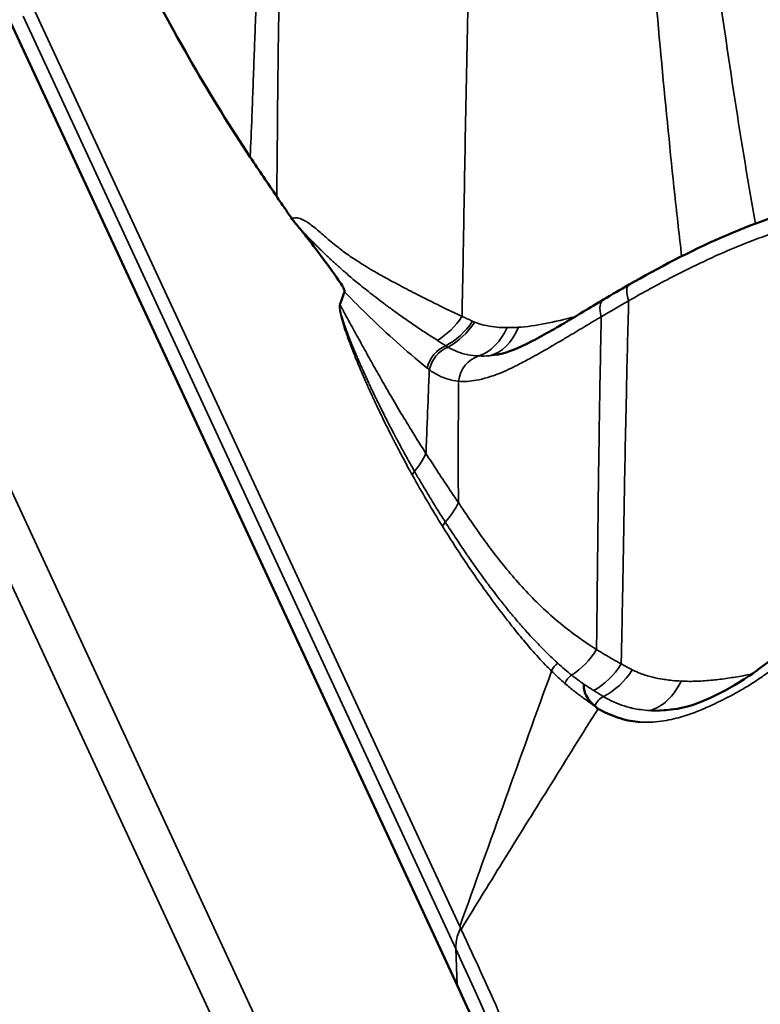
# Model space of a CAD drawing. Header units: millimetres. Extents: x 0 to 2239, y -60 to 841.
# Tile 98 of 165: x 1044.04 to 1046.61, y 199.13 to 202.54. Entities that reach past the tile are written whole.
import ezdxf

# ---------------------------------------------------------------- set-up
doc = ezdxf.new("R2010")
doc.units = ezdxf.units.MM
doc.layers.add('Sichtbar (ISO)', color=7, linetype='Continuous', lineweight=50)
doc.layers.add('Sichtbar schmal (ISO)', color=7, linetype='Continuous', lineweight=35)

msp = doc.modelspace()

# ---------------------------------------------------------------- linework, layer by layer
at = {"layer": 'Sichtbar (ISO)'}
for p, q in [((1043.912, 202.7402), (1045.5579, 199.1939)), ((1045.6957, 201.3803), (1045.6957, 201.3803))]:
    msp.add_line(p, q, dxfattribs=at)
for centre, major_axis, ratio, start_param, end_param in [((1045.5996, 200.5028), (-5.3517, -2.4837), 0.788675, 4.381467, 6.283185), ((1045.9231, 199.8057), (-5.3517, -2.4837), 0.788675, 4.561895, 6.284946), ((1044.9655, 201.8691), (-0.5669, -0.2631), 0.788675, 1.588489, 1.589492), ((1044.7067, 202.4267), (1.7234, 0.7999), 0.788675, 4.716519, 4.716639), ((1016.5904, 194.0604), (29.985, 0.9494), 0.582772, 0.127606, 0.243438)]:
    msp.add_ellipse(centre, major_axis=major_axis, ratio=ratio, start_param=start_param, end_param=end_param, dxfattribs=at)
for points, knots in [([(1044.4355, 202.7699), (1044.4361, 202.7686), (1044.4367, 202.7674), (1044.5029, 202.635), (1044.5706, 202.5091), (1044.7052, 202.2764), (1044.7719, 202.1686), (1044.8402, 202.0656)], [-0.2828711, -0.2828711, -0.2828711, -0.2828711, -0.2815042, -0.2815042, -0.1352352, -0.1352352, -0.0000019, -0.0000019, -0.0000019, -0.0000019]), ([(1044.8402, 202.0656), (1044.8554, 202.0426), (1044.8707, 202.0198), (1044.9014, 201.9742), (1044.9168, 201.9516), (1044.9322, 201.929)], [-0.06041392, -0.06041392, -0.06041392, -0.06041392, -0.03020491, -0.03020491, -0.000001, -0.000001, -0.000001, -0.000001]), ([(1044.9857, 201.851), (1044.9769, 201.8638), (1044.9679, 201.8768), (1044.9501, 201.9028), (1044.9411, 201.9159), (1044.9322, 201.929)], [0.00000057, 0.00000057, 0.00000057, 0.00000057, 0.01734872, 0.01734872, 0.03485466, 0.03485466, 0.03485466, 0.03485466]), ([(1046.155, 201.6236), (1046.2555, 201.6812), (1046.3648, 201.7388), (1046.5801, 201.8327), (1046.6874, 201.8711), (1046.7954, 201.9)], [0, 0, 0, 0, 0.0739056, 0.0739056, 0.1413549, 0.1413549, 0.1413549, 0.1413549]), ([(1045.0137, 201.8164), (1045.0126, 201.8178), (1045.0114, 201.8192), (1045.0104, 201.8205), (1045.0093, 201.8219), (1045.0082, 201.8232), (1045.0072, 201.8244), (1045.0062, 201.8256), (1045.0052, 201.8268), (1045.0043, 201.828), (1045.0033, 201.8291), (1045.0024, 201.8303), (1045.0015, 201.8313), (1045.0006, 201.8324), (1044.9998, 201.8334), (1044.999, 201.8344), (1044.9981, 201.8354), (1044.9973, 201.8364), (1044.9966, 201.8373), (1044.9958, 201.8382), (1044.9951, 201.8391), (1044.9944, 201.84), (1044.9937, 201.8409), (1044.993, 201.8417), (1044.9923, 201.8425), (1044.9917, 201.8433), (1044.9911, 201.8441), (1044.9905, 201.8448), (1044.9899, 201.8456), (1044.9893, 201.8463), (1044.9887, 201.847), (1044.9882, 201.8477), (1044.9876, 201.8484), (1044.9871, 201.849), (1044.9866, 201.8497), (1044.9862, 201.8503), (1044.9857, 201.851)], [0, 0, 0, 0, 0.0833333, 0.0833333, 0.0833333, 0.1666667, 0.1666667, 0.1666667, 0.25, 0.25, 0.25, 0.3333333, 0.3333333, 0.3333333, 0.4166667, 0.4166667, 0.4166667, 0.5, 0.5, 0.5, 0.5833333, 0.5833333, 0.5833333, 0.6666667, 0.6666667, 0.6666667, 0.75, 0.75, 0.75, 0.8333333, 0.8333333, 0.8333333, 0.9166667, 0.9166667, 0.9166667, 0.9998912, 0.9998912, 0.9998912, 0.9998912]), ([(1045.0137, 201.8164), (1045.0249, 201.8027), (1045.0359, 201.7888), (1045.0643, 201.752), (1045.0829, 201.7271), (1045.1348, 201.6568), (1045.1507, 201.6338), (1045.1625, 201.6142), (1045.1652, 201.6091), (1045.1671, 201.604), (1045.1675, 201.6027), (1045.1677, 201.6011), (1045.1678, 201.6006), (1045.1677, 201.5999), (1045.1677, 201.5997), (1045.1676, 201.5993), (1045.1676, 201.5991), (1045.1675, 201.5989)], [-0.01277956, -0.01277956, -0.01277956, -0.01277956, -0.01125806, -0.01125806, -0.00891117, -0.00891117, -0.00366431, -0.00366431, -0.0013234, -0.0013234, -0.00055666, -0.00055666, -0.00024453, -0.00024453, -0.00011604, -0.00011604, -0.00000235, -0.00000235, -0.00000235, -0.00000235]), ([(1045.1675, 201.5989), (1045.1671, 201.5977), (1045.1619, 201.5829), (1045.1565, 201.5684), (1045.1516, 201.555)], [0, 0, 0, 0, 0.080697, 1, 1, 1, 1]), ([(1045.6957, 201.3803), (1045.7207, 201.3847), (1045.7559, 201.3971), (1045.8363, 201.4361), (1045.8815, 201.4616), (1045.9726, 201.5154), (1046.0182, 201.5432), (1046.066, 201.5716)], [0, 0, 0, 0, 0.0452025, 0.0452025, 0.0876496, 0.0876496, 0.1246399, 0.1246399, 0.1246399, 0.1246399]), ([(1046.3182, 200.1516), (1046.3934, 200.1649), (1046.4814, 200.2067), (1046.6385, 200.3121), (1046.705, 200.3673), (1046.7679, 200.4356)], [0, 0, 0, 0, 0.1012322, 0.1012322, 0.1777193, 0.1777193, 0.1777193, 0.1777193]), ([(1046.0327, 200.1644), (1046.0316, 200.1654), (1046.0305, 200.1663), (1046.0295, 200.1673), (1046.0233, 200.1731), (1046.0178, 200.1795), (1046.0131, 200.1864), (1046.0129, 200.1867), (1046.0127, 200.1869), (1046.0125, 200.1872), (1046.0078, 200.1943), (1046.0041, 200.2019), (1046.0016, 200.2094), (1046.0012, 200.2107), (1046.0008, 200.212), (1046.0004, 200.2133), (1045.9982, 200.2213), (1045.9976, 200.2291), (1045.9981, 200.2357), (1045.9981, 200.2363), (1045.9982, 200.2369), (1045.9982, 200.2375)], [0, 0, 0, 0, 0.046362, 0.046362, 0.046362, 0.322264, 0.322264, 0.322264, 0.333333, 0.333333, 0.333333, 0.617188, 0.617188, 0.617188, 0.666667, 0.666667, 0.666667, 0.971391, 0.971391, 0.971391, 1, 1, 1, 1]), ([(1046.0327, 200.1644), (1046.0332, 200.1639), (1046.0342, 200.1626), (1046.0358, 200.1628), (1046.0365, 200.1625)], [0, 0, 0, 0, 0.5, 0.999996, 0.999996, 0.999996, 0.999996]), ([(1046.0469, 200.1522), (1046.0493, 200.1509), (1046.0516, 200.1497), (1046.054, 200.1485), (1046.0655, 200.1427), (1046.0769, 200.1374), (1046.0882, 200.1327), (1046.1, 200.1278), (1046.1117, 200.1235), (1046.1234, 200.1198), (1046.1355, 200.116), (1046.1477, 200.1129), (1046.1599, 200.1106), (1046.1706, 200.1085), (1046.1814, 200.1071), (1046.1923, 200.1063)], [0, 0, 0, 0, 0.0094152, 0.0094152, 0.0094152, 0.0556524, 0.0556524, 0.0556524, 0.1036438, 0.1036438, 0.1036438, 0.1530804, 0.1530804, 0.1530804, 0.1962708, 0.1962708, 0.1962708, 0.1962708])]:
    msp.add_open_spline(points, degree=3, knots=knots, dxfattribs=at)
for points in [[(1046.066, 201.5716), (1046.0948, 201.5887), (1046.1246, 201.6062), (1046.155, 201.6236)], [(1046.0365, 200.1625), (1046.0378, 200.1613), (1046.0397, 200.1576), (1046.0439, 200.1551), (1046.0458, 200.1531), (1046.0469, 200.1522)]]:
    msp.add_open_spline(points, degree=3, dxfattribs=at)
at = {"layer": 'Sichtbar schmal (ISO)'}
for p, q in [((1044.0686, 202.6261), (1045.5674, 199.3974)), ((1044.0527, 202.5542), (1045.5539, 199.3203)), ((1045.4216, 197.8703), (1043.6525, 201.6821)), ((1045.3055, 197.7952), (1043.5355, 201.6091)), ((1045.5579, 199.1939), (1045.5539, 199.3203))]:
    msp.add_line(p, q, dxfattribs=at)
for centre, major_axis, ratio, start_param, end_param in [((1046.2047, 201.5368), (-0.0497, 0.0868), 0.3453, 6.283179, 7.304488), ((1046.1171, 201.4856), (-0.0511, 0.086), 0.436936, 0.000001, 1.012467), ((1046.5909, 201.6218), (-1.0605, -0.5376), 0.134216, 5.068919, 5.169469), ((1045.4161, 201.6461), (0.0847, 0.2352), 0.811434, 3.918602, 4.4243), ((1045.4549, 201.6321), (0.0859, 0.2348), 0.809263, 3.878907, 4.414342), ((1045.4631, 201.6293), (0.075, 0.2385), 0.803416, 3.829037, 4.374321), ((1045.5857, 201.619), (0.0171, -0.2494), 0.68766, 0.184384, 0.906022), ((1045.6297, 201.6234), (0.0314, -0.248), 0.642903, 0.061744, 0.853134), ((1045.5042, 201.463), (-0.3635, 0.2324), 0.082248, 1.58318, 1.664225), ((1045.5447, 201.3233), (0.0618, 0.0786), 0.884065, 1.006665, 2.066011), ((1045.5522, 201.3177), (0.0589, 0.0808), 0.88811, 0.964971, 2.035243), ((1045.6532, 201.2788), (0.0091, 0.0996), 0.903295, 0.315524, 1.558512), ((1046.0277, 202.1795), (-0.4997, -0.772), 0.447137, 0.26087, 0.33838), ((1045.2339, 201.0919), (0.2072, 0.1398), 0.825165, 5.044379, 5.350443), ((1045.4423, 200.9549), (-0.0394, -0.0218), 0.814098, 5.116256, 5.465354), ((1045.5458, 200.998), (-0.3662, 0.6438), 0.191695, 1.515706, 1.79663), ((1045.3492, 200.9288), (-0.2007, -0.1491), 0.836502, 1.80511, 2.140163), ((1045.5474, 200.777), (0.0381, 0.0239), 0.829937, 1.87044, 2.278661), ((1045.8676, 200.4747), (0.1092, 0.2249), 0.834925, 4.087474, 4.598166), ((1045.9257, 200.275), (0.0318, 0.0318), 0.872968, 1.299298, 2.086541), ((1046.0013, 200.3177), (0.1934, -0.1509), 0.270118, 4.425541, 4.688326), ((1045.9612, 200.4327), (0.0957, 0.2309), 0.822966, 3.948019, 4.50506), ((1046.0028, 200.4159), (0.0917, 0.2326), 0.818119, 3.896204, 4.472386), ((1046.7459, 200.0237), (0.6478, -0.3031), 0.020672, 3.453405, 3.612403), ((1086.6328, 152.3794), (-25.69, -120.9482), 0.423796, 4.396666, 4.404594), ((1048.1145, 203.0107), (-2.1446, -2.801), 0.484468, 6.217855, 6.254749), ((1045.9718, 200.2321), (0.0294, 0.0341), 0.874477, 1.16857, 2.023548), ((1048.6214, 203.2523), (-2.7247, -2.9324), 0.491993, 0.039543, 0.066252), ((1046.0214, 200.2381), (0.1496, -0.0951), 0.073307, 4.603633, 4.830507), ((1046.1893, 200.3918), (0.0082, -0.2499), 0.69972, 0.168631, 0.937416), ((1016.5828, 194.3129), (29.9916, 0.7186), 0.585681, 0.132265, 0.247948)]:
    msp.add_ellipse(centre, major_axis=major_axis, ratio=ratio, start_param=start_param, end_param=end_param, dxfattribs=at)
for points, knots in [([(1046.5929, 201.8348), (1046.5839, 201.8862), (1046.5748, 201.9389), (1046.5657, 201.993), (1046.5421, 202.1334), (1046.5185, 202.283), (1046.4953, 202.4406), (1046.4722, 202.5982), (1046.4495, 202.7638), (1046.4276, 202.9362), (1046.4112, 203.0658), (1046.3952, 203.1992), (1046.3798, 203.336)], [0.1043407, 0.1043407, 0.1043407, 0.1043407, 0.2143412, 0.2143412, 0.2143412, 0.4999111, 0.4999111, 0.4999111, 0.7854811, 0.7854811, 0.7854811, 1, 1, 1, 1]), ([(1046.3369, 201.7219), (1046.329, 201.7908), (1046.3211, 201.8622), (1046.3132, 201.9359), (1046.2979, 202.0789), (1046.2826, 202.2307), (1046.2677, 202.3903), (1046.2528, 202.5499), (1046.2384, 202.7173), (1046.2247, 202.8913), (1046.2144, 203.0223), (1046.2046, 203.1571), (1046.1954, 203.2952)], [0.0701416, 0.0701416, 0.0701416, 0.0701416, 0.2169014, 0.2169014, 0.2169014, 0.5013468, 0.5013468, 0.5013468, 0.7857923, 0.7857923, 0.7857923, 1, 1, 1, 1]), ([(1045.5751, 201.5134), (1045.577, 201.6045), (1045.5812, 201.8276), (1045.5877, 202.2145), (1045.5964, 202.6395), (1045.604, 202.9284), (1045.6078, 203.0563)], [0, 0, 0, 0, 0.213269, 0.497913, 0.782556, 1, 1, 1, 1]), ([(1044.841, 202.0837), (1044.843, 202.128), (1044.8474, 202.234), (1044.8538, 202.4143), (1044.8609, 202.6032), (1044.8662, 202.7261), (1044.8686, 202.7792)], [0, 0, 0, 0, 0.239006, 0.53638, 0.804568, 1, 1, 1, 1]), ([(1044.9327, 201.9643), (1044.9333, 202.0116), (1044.9345, 202.1295), (1044.9361, 202.3319), (1044.9389, 202.5458), (1044.9416, 202.6827), (1044.943, 202.7403)], [0, 0, 0, 0, 0.231746, 0.540834, 0.811246, 1, 1, 1, 1]), ([(1044.9857, 201.851), (1044.9932, 201.8554), (1045.0046, 201.8557), (1045.0227, 201.8495), (1045.0411, 201.8382), (1045.055, 201.8282), (1045.0803, 201.8073), (1045.0983, 201.7915), (1045.1147, 201.7773), (1045.1386, 201.7576), (1045.1676, 201.7349), (1045.2194, 201.7), (1045.2336, 201.6915), (1045.2643, 201.6729), (1045.2995, 201.6528), (1045.3453, 201.6278), (1045.403, 201.5976), (1045.475, 201.5613), (1045.5391, 201.5305), (1045.5751, 201.5134)], [0.0000186, 0.0000186, 0.0000186, 0.0000186, 0.0588235, 0.1176471, 0.1764706, 0.2352941, 0.2941176, 0.3529412, 0.4117647, 0.4705882, 0.5294118, 0.5882353, 0.6470588, 0.7058824, 0.7647059, 0.8235294, 0.8823529, 0.9411765, 1, 1, 1, 1]), ([(1046.8184, 201.8516), (1046.7561, 201.8357), (1046.6962, 201.817), (1046.6403, 201.7972), (1046.6157, 201.7885), (1046.5919, 201.7796), (1046.569, 201.7707), (1046.5338, 201.7569), (1046.5008, 201.7431), (1046.4686, 201.7288), (1046.4322, 201.7127), (1046.3969, 201.6962), (1046.3607, 201.6783), (1046.3425, 201.6693), (1046.3241, 201.6601), (1046.3056, 201.6505), (1046.2547, 201.6243), (1046.2032, 201.596), (1046.1532, 201.5675)], [0, 0, 0, 0, 0.231426, 0.231426, 0.231426, 0.333333, 0.333333, 0.333333, 0.48999, 0.48999, 0.48999, 0.666667, 0.666667, 0.666667, 0.755491, 0.755491, 0.755491, 1, 1, 1, 1]), ([(1045.0137, 201.8164), (1045.0139, 201.8162), (1045.0152, 201.8149), (1045.0175, 201.8125), (1045.021, 201.8089), (1045.0247, 201.8052), (1045.0286, 201.8011), (1045.0329, 201.7967), (1045.0374, 201.7921), (1045.0423, 201.7871), (1045.0475, 201.7817), (1045.0531, 201.776), (1045.0591, 201.7699), (1045.0657, 201.7633), (1045.0728, 201.7562), (1045.0805, 201.7485), (1045.0888, 201.7403), (1045.0979, 201.7316), (1045.1078, 201.7221), (1045.1185, 201.712), (1045.1302, 201.7011), (1045.1431, 201.6895), (1045.1571, 201.6769), (1045.1725, 201.6635), (1045.1893, 201.6491), (1045.2079, 201.6335), (1045.2284, 201.6168), (1045.2512, 201.5986), (1045.2764, 201.5789), (1045.3043, 201.5577), (1045.335, 201.5351), (1045.3685, 201.5111), (1045.4053, 201.4856), (1045.446, 201.4583), (1045.4746, 201.4398), (1045.4896, 201.4302)], [0, 0, 0, 0, 0.001211, 0.008751, 0.01682, 0.025451, 0.034673, 0.044522, 0.055035, 0.066255, 0.078243, 0.091086, 0.104881, 0.119729, 0.135731, 0.152992, 0.171618, 0.191723, 0.213443, 0.236951, 0.262456, 0.290179, 0.320347, 0.353192, 0.388989, 0.428125, 0.471125, 0.518591, 0.57103, 0.628598, 0.691136, 0.758757, 0.832175, 0.912359, 1, 1, 1, 1]), ([(1045.4542, 201.3341), (1045.4167, 201.3644), (1045.3812, 201.3948), (1045.3484, 201.4241), (1045.3156, 201.4533), (1045.2854, 201.4816), (1045.2556, 201.5105), (1045.2257, 201.5395), (1045.1962, 201.5692), (1045.1675, 201.5989)], [0, 0, 0, 0, 0.333333, 0.333333, 0.333333, 0.666667, 0.666667, 0.666667, 1, 1, 1, 1]), ([(1045.4105, 200.9758), (1045.4018, 200.9911), (1045.3935, 201.0058), (1045.3857, 201.0198), (1045.3833, 201.0241), (1045.3809, 201.0284), (1045.3786, 201.0326), (1045.3731, 201.0426), (1045.3679, 201.0522), (1045.3629, 201.0615), (1045.359, 201.0687), (1045.3552, 201.0757), (1045.3516, 201.0824), (1045.3483, 201.0886), (1045.3452, 201.0945), (1045.3421, 201.1002), (1045.3375, 201.1089), (1045.3332, 201.1172), (1045.3291, 201.1251), (1045.3272, 201.1287), (1045.3254, 201.1322), (1045.3236, 201.1357), (1045.319, 201.1446), (1045.3147, 201.153), (1045.3107, 201.1609), (1045.3095, 201.1632), (1045.3084, 201.1654), (1045.3073, 201.1676), (1045.303, 201.176), (1045.2991, 201.1839), (1045.2954, 201.1914), (1045.2945, 201.1932), (1045.2936, 201.195), (1045.2927, 201.1968), (1045.289, 201.2042), (1045.2856, 201.2112), (1045.2824, 201.2178), (1045.2814, 201.2198), (1045.2804, 201.2217), (1045.2795, 201.2236), (1045.2766, 201.2296), (1045.2738, 201.2353), (1045.2712, 201.2407), (1045.27, 201.2434), (1045.2687, 201.2459), (1045.2675, 201.2484), (1045.2655, 201.2527), (1045.2635, 201.2569), (1045.2616, 201.2608), (1045.2599, 201.2645), (1045.2582, 201.268), (1045.2566, 201.2714), (1045.2555, 201.2738), (1045.2544, 201.2762), (1045.2533, 201.2785), (1045.2507, 201.284), (1045.2483, 201.2892), (1045.2461, 201.2941), (1045.2438, 201.299), (1045.2417, 201.3035), (1045.2397, 201.3079), (1045.239, 201.3094), (1045.2383, 201.311), (1045.2377, 201.3125), (1045.2364, 201.3152), (1045.2352, 201.3178), (1045.2342, 201.3202), (1045.2325, 201.3238), (1045.2311, 201.327), (1045.2282, 201.3335), (1045.2264, 201.3376), (1045.224, 201.3429), (1045.2216, 201.3484), (1045.2201, 201.3518), (1045.2186, 201.3553), (1045.2172, 201.3585), (1045.2162, 201.3607), (1045.2153, 201.3628), (1045.2144, 201.3648), (1045.212, 201.3704), (1045.2099, 201.3753), (1045.2079, 201.3802), (1045.2056, 201.3855), (1045.2034, 201.3908), (1045.2013, 201.3958), (1045.2008, 201.397), (1045.2003, 201.3982), (1045.1998, 201.3993), (1045.1982, 201.4032), (1045.1967, 201.4068), (1045.1953, 201.4103), (1045.1945, 201.4123), (1045.1937, 201.4142), (1045.193, 201.416), (1045.1919, 201.4187), (1045.1908, 201.4213), (1045.1898, 201.4238), (1045.189, 201.4261), (1045.1881, 201.4282), (1045.1873, 201.4303), (1045.1865, 201.4324), (1045.1857, 201.4344), (1045.1849, 201.4363), (1045.1841, 201.4384), (1045.1833, 201.4405), (1045.1825, 201.4424), (1045.1818, 201.4443), (1045.1811, 201.4461), (1045.1805, 201.4478), (1045.1798, 201.4496), (1045.1791, 201.4513), (1045.1785, 201.4529), (1045.1778, 201.4549), (1045.1771, 201.4567), (1045.1764, 201.4585), (1045.176, 201.4598), (1045.1755, 201.4609), (1045.1751, 201.4621), (1045.174, 201.465), (1045.173, 201.4677), (1045.1721, 201.4702), (1045.1712, 201.4727), (1045.1704, 201.4751), (1045.1696, 201.4774), (1045.1687, 201.4797), (1045.168, 201.4819), (1045.1673, 201.4839), (1045.167, 201.4848), (1045.1667, 201.4857), (1045.1664, 201.4866), (1045.166, 201.4875), (1045.1657, 201.4885), (1045.1653, 201.4897), (1045.1648, 201.4911), (1045.1643, 201.4927), (1045.1637, 201.4947), (1045.1633, 201.4957), (1045.1629, 201.4969), (1045.1625, 201.4982), (1045.1621, 201.4994), (1045.1617, 201.5008), (1045.1612, 201.5022), (1045.1605, 201.5046), (1045.1597, 201.5072), (1045.159, 201.5095), (1045.1583, 201.5116), (1045.1578, 201.5135), (1045.1573, 201.5153), (1045.1569, 201.5165), (1045.1566, 201.5177), (1045.1563, 201.5189), (1045.1555, 201.5216), (1045.1549, 201.5242), (1045.1543, 201.5266), (1045.1539, 201.5281), (1045.1536, 201.5296), (1045.1533, 201.5309), (1045.1531, 201.5317), (1045.153, 201.5324), (1045.1528, 201.533), (1045.1526, 201.5339), (1045.1525, 201.5347), (1045.1523, 201.5356), (1045.1521, 201.5365), (1045.152, 201.5374), (1045.1518, 201.5385), (1045.1516, 201.5397), (1045.1514, 201.541), (1045.1512, 201.5424), (1045.151, 201.5438), (1045.1509, 201.5453), (1045.1508, 201.5468), (1045.1508, 201.5482), (1045.1509, 201.5496), (1045.151, 201.5509), (1045.1511, 201.5523), (1045.1514, 201.5536), (1045.1516, 201.555)], [0, 0, 0, 0, 0.023139, 0.023139, 0.023139, 0.030303, 0.030303, 0.030303, 0.0473148, 0.0473148, 0.0473148, 0.0606061, 0.0606061, 0.0606061, 0.0726691, 0.0726691, 0.0726691, 0.0909091, 0.0909091, 0.0909091, 0.0993391, 0.0993391, 0.0993391, 0.1212121, 0.1212121, 0.1212121, 0.1274806, 0.1274806, 0.1274806, 0.1515152, 0.1515152, 0.1515152, 0.1573304, 0.1573304, 0.1573304, 0.1818182, 0.1818182, 0.1818182, 0.1891349, 0.1891349, 0.1891349, 0.2121212, 0.2121212, 0.2121212, 0.2232335, 0.2232335, 0.2232335, 0.2424242, 0.2424242, 0.2424242, 0.2600505, 0.2600505, 0.2600505, 0.2727273, 0.2727273, 0.2727273, 0.3030303, 0.3030303, 0.3030303, 0.3333333, 0.3333333, 0.3333333, 0.3440757, 0.3440757, 0.3440757, 0.3636364, 0.3636364, 0.3636364, 0.3939394, 0.3939394, 0.3939394, 0.4125591, 0.4125591, 0.4125591, 0.4242424, 0.4242424, 0.4242424, 0.4322732, 0.4322732, 0.4322732, 0.4545455, 0.4545455, 0.4545455, 0.4789981, 0.4789981, 0.4789981, 0.4848485, 0.4848485, 0.4848485, 0.5041644, 0.5041644, 0.5041644, 0.5151515, 0.5151515, 0.5151515, 0.5311102, 0.5311102, 0.5311102, 0.5454545, 0.5454545, 0.5454545, 0.5598582, 0.5598582, 0.5598582, 0.5757576, 0.5757576, 0.5757576, 0.5907546, 0.5907546, 0.5907546, 0.6060606, 0.6060606, 0.6060606, 0.6240578, 0.6240578, 0.6240578, 0.6363636, 0.6363636, 0.6363636, 0.6666667, 0.6666667, 0.6666667, 0.6969697, 0.6969697, 0.6969697, 0.7272727, 0.7272727, 0.7272727, 0.7420448, 0.7420448, 0.7420448, 0.7575758, 0.7575758, 0.7575758, 0.7770526, 0.7770526, 0.7770526, 0.7878788, 0.7878788, 0.7878788, 0.7987603, 0.7987603, 0.7987603, 0.8181818, 0.8181818, 0.8181818, 0.8358456, 0.8358456, 0.8358456, 0.8484848, 0.8484848, 0.8484848, 0.8787879, 0.8787879, 0.8787879, 0.8984828, 0.8984828, 0.8984828, 0.9090909, 0.9090909, 0.9090909, 0.9242424, 0.9242424, 0.9242424, 0.9393939, 0.9393939, 0.9393939, 0.9545455, 0.9545455, 0.9545455, 0.969697, 0.969697, 0.969697, 0.9848485, 0.9848485, 0.9848485, 1, 1, 1, 1]), ([(1045.45, 201.0378), (1045.4365, 201.0589), (1045.4232, 201.0801), (1045.4099, 201.1016), (1045.3959, 201.1243), (1045.382, 201.1471), (1045.3681, 201.1702), (1045.3554, 201.1913), (1045.3428, 201.2127), (1045.3303, 201.2341), (1045.3189, 201.2537), (1045.3075, 201.2733), (1045.2962, 201.2931), (1045.2856, 201.3116), (1045.2751, 201.3303), (1045.2645, 201.349), (1045.254, 201.3676), (1045.2435, 201.3864), (1045.2331, 201.4052), (1045.2225, 201.4244), (1045.212, 201.4437), (1045.2014, 201.4628), (1045.1908, 201.4819), (1045.1802, 201.5009), (1045.1698, 201.5205), (1045.1638, 201.532), (1045.1578, 201.5437), (1045.1516, 201.555)], [0, 0, 0, 0, 0.1296429, 0.1296429, 0.1296429, 0.2664998, 0.2664998, 0.2664998, 0.39203, 0.39203, 0.39203, 0.5061933, 0.5061933, 0.5061933, 0.6131781, 0.6131781, 0.6131781, 0.7200138, 0.7200138, 0.7200138, 0.8284658, 0.8284658, 0.8284658, 0.9365913, 0.9365913, 0.9365913, 1, 1, 1, 1]), ([(1046.1532, 201.5675), (1046.1504, 201.464), (1046.1479, 201.3629), (1046.1457, 201.2642), (1046.1427, 201.1308), (1046.1402, 201.0019), (1046.138, 200.8784), (1046.1358, 200.7549), (1046.1338, 200.6367), (1046.1317, 200.5247), (1046.1303, 200.4497), (1046.1289, 200.3775), (1046.1275, 200.3081)], [0, 0, 0, 0, 0.217062, 0.217062, 0.217062, 0.510477, 0.510477, 0.510477, 0.803892, 0.803892, 0.803892, 1, 1, 1, 1]), ([(1046.0582, 201.5122), (1046.0403, 201.5017), (1046.0226, 201.4911), (1046.0048, 201.4805), (1045.9856, 201.469), (1045.9663, 201.4574), (1045.9469, 201.4458), (1045.9361, 201.4394), (1045.9253, 201.4329), (1045.9144, 201.4266), (1045.9047, 201.4209), (1045.8949, 201.4152), (1045.8852, 201.4095), (1045.8632, 201.3968), (1045.8414, 201.3844), (1045.8207, 201.373), (1045.8047, 201.3642), (1045.7894, 201.3559), (1045.7749, 201.3484), (1045.7681, 201.3449), (1045.7615, 201.3415), (1045.755, 201.3383), (1045.7315, 201.3267), (1045.71, 201.3174), (1045.689, 201.3098), (1045.6809, 201.3068), (1045.6729, 201.3042), (1045.6648, 201.3018), (1045.6512, 201.2977), (1045.6376, 201.2943), (1045.6241, 201.2918), (1045.6034, 201.288), (1045.583, 201.2865), (1045.5634, 201.2882)], [0, 0, 0, 0, 0.093208, 0.093208, 0.093208, 0.194004, 0.194004, 0.194004, 0.25, 0.25, 0.25, 0.299953, 0.299953, 0.299953, 0.412864, 0.412864, 0.412864, 0.5, 0.5, 0.5, 0.541296, 0.541296, 0.541296, 0.691762, 0.691762, 0.691762, 0.75, 0.75, 0.75, 0.848311, 0.848311, 0.848311, 1, 1, 1, 1]), ([(1045.5751, 201.5134), (1045.5792, 201.5115), (1045.5873, 201.5078), (1045.5994, 201.5022), (1045.6073, 201.4986), (1045.6113, 201.4967)], [0, 0, 0, 0, 0.341571, 0.674945, 1, 1, 1, 1]), ([(1045.6189, 201.4934), (1045.6181, 201.4937), (1045.6164, 201.4944), (1045.6138, 201.4955), (1045.6121, 201.4963), (1045.6113, 201.4967)], [0.0000012, 0.0000012, 0.0000012, 0.0000012, 0.3315138, 0.6648391, 1, 1, 1, 1]), ([(1045.7313, 201.4744), (1045.7276, 201.4744), (1045.7239, 201.4745), (1045.7203, 201.4746), (1045.7093, 201.4749), (1045.6985, 201.4756), (1045.6881, 201.4768), (1045.6752, 201.4782), (1045.6627, 201.4803), (1045.6507, 201.4832), (1045.6396, 201.4859), (1045.629, 201.4893), (1045.6189, 201.4934)], [0.0001196, 0.0001196, 0.0001196, 0.0001196, 0.0892104, 0.0892104, 0.0892104, 0.3590481, 0.3590481, 0.3590481, 0.6918669, 0.6918669, 0.6918669, 1, 1, 1, 1]), ([(1045.9688, 201.5134), (1045.9325, 201.5035), (1045.8633, 201.4864), (1045.7998, 201.4772), (1045.7705, 201.4755)], [0.624757, 0.624757, 0.624757, 0.624757, 0.8154736, 1, 1, 1, 1]), ([(1046.0582, 201.5122), (1046.0561, 201.4165), (1046.0543, 201.323), (1046.0528, 201.2318), (1046.0507, 201.1079), (1046.0491, 200.9884), (1046.0477, 200.8739), (1046.0463, 200.7595), (1046.0452, 200.6501), (1046.044, 200.5466), (1046.0432, 200.4816), (1046.0425, 200.4188), (1046.0416, 200.3584)], [0, 0, 0, 0, 0.218893, 0.218893, 0.218893, 0.516182, 0.516182, 0.516182, 0.813471, 0.813471, 0.813471, 1, 1, 1, 1]), ([(1045.7705, 201.4755), (1045.7661, 201.4752), (1045.7572, 201.4748), (1045.7441, 201.4744), (1045.7355, 201.4744), (1045.7313, 201.4744)], [0.0004607, 0.0004607, 0.0004607, 0.0004607, 0.3337184, 0.6670372, 1, 1, 1, 1]), ([(1045.5267, 201.4067), (1045.5366, 201.4008), (1045.5469, 201.3957), (1045.5576, 201.3915), (1045.5583, 201.3912), (1045.559, 201.3909), (1045.5597, 201.3907), (1045.5705, 201.3865), (1045.5816, 201.3833), (1045.5933, 201.3808), (1045.594, 201.3807), (1045.5946, 201.3806), (1045.5953, 201.3804), (1045.6077, 201.378), (1045.6206, 201.3765), (1045.634, 201.376)], [0, 0, 0, 0, 0.313623, 0.313623, 0.313623, 0.333333, 0.333333, 0.333333, 0.648016, 0.648016, 0.648016, 0.666667, 0.666667, 0.666667, 1, 1, 1, 1]), ([(1045.6957, 201.3803), (1045.6953, 201.3802), (1045.6869, 201.3788), (1045.6786, 201.3777), (1045.6709, 201.3771)], [0.92253282, 0.92253282, 0.92253282, 0.92253282, 0.92620493, 1, 1, 1, 1]), ([(1045.4616, 201.3283), (1045.4603, 201.2984), (1045.459, 201.269), (1045.4579, 201.2402), (1045.4557, 201.1874), (1045.4538, 201.1366), (1045.4519, 201.0881), (1045.4513, 201.071), (1045.4506, 201.0543), (1045.45, 201.0378)], [0, 0, 0, 0, 0.287474, 0.287474, 0.287474, 0.814723, 0.814723, 0.814723, 1, 1, 1, 1]), ([(1045.4542, 201.3341), (1045.455, 201.3334), (1045.4559, 201.3327), (1045.4567, 201.3321), (1045.4575, 201.3314), (1045.4583, 201.3308), (1045.4591, 201.3302), (1045.46, 201.3295), (1045.4608, 201.3289), (1045.4616, 201.3283)], [0, 0, 0, 0, 0.333333, 0.333333, 0.333333, 0.666667, 0.666667, 0.666667, 1, 1, 1, 1]), ([(1045.5634, 201.2882), (1045.5507, 201.2894), (1045.5384, 201.2919), (1045.527, 201.2952), (1045.5156, 201.2985), (1045.5051, 201.3027), (1045.4943, 201.3081), (1045.4835, 201.3135), (1045.4725, 201.3202), (1045.4616, 201.3283)], [0, 0, 0, 0, 0.333333, 0.333333, 0.333333, 0.666667, 0.666667, 0.666667, 1, 1, 1, 1]), ([(1045.5634, 201.2882), (1045.563, 201.2459), (1045.5626, 201.2045), (1045.5624, 201.1641), (1045.5621, 201.1002), (1045.5621, 201.0387), (1045.5622, 200.9803), (1045.5622, 200.9414), (1045.5624, 200.9039), (1045.5625, 200.8678)], [0, 0, 0, 0, 0.27461, 0.27461, 0.27461, 0.709977, 0.709977, 0.709977, 1, 1, 1, 1]), ([(1045.5625, 200.8678), (1045.5512, 200.8842), (1045.5261, 200.9212), (1045.4886, 200.978), (1045.4625, 201.0184), (1045.45, 201.0378)], [0, 0, 0, 0, 0.29709, 0.664034, 1, 1, 1, 1]), ([(1045.5172, 200.8001), (1045.5134, 200.806), (1045.5096, 200.8119), (1045.5058, 200.8178), (1045.5016, 200.8245), (1045.4974, 200.8312), (1045.4932, 200.8379), (1045.4904, 200.8422), (1045.4877, 200.8466), (1045.4849, 200.851), (1045.483, 200.8541), (1045.4811, 200.8572), (1045.4792, 200.8603), (1045.474, 200.8686), (1045.4689, 200.8769), (1045.4639, 200.8853), (1045.4583, 200.8944), (1045.4528, 200.9036), (1045.4473, 200.9128), (1045.4468, 200.9137), (1045.4463, 200.9145), (1045.4457, 200.9154), (1045.4403, 200.9245), (1045.4349, 200.9337), (1045.4295, 200.9429), (1045.4231, 200.9538), (1045.4168, 200.9648), (1045.4105, 200.9758)], [0, 0, 0, 0, 0.104, 0.104, 0.104, 0.220949, 0.220949, 0.220949, 0.297183, 0.297183, 0.297183, 0.35085, 0.35085, 0.35085, 0.493702, 0.493702, 0.493702, 0.64951, 0.64951, 0.64951, 0.66414, 0.66414, 0.66414, 0.818276, 0.818276, 0.818276, 1, 1, 1, 1]), ([(1046.0416, 200.3584), (1046.0158, 200.3746), (1045.9665, 200.408), (1045.8978, 200.4626), (1045.8347, 200.5209), (1045.7771, 200.5813), (1045.7256, 200.6415), (1045.6799, 200.6999), (1045.6389, 200.7559), (1045.6017, 200.8091), (1045.5767, 200.8462), (1045.564, 200.8655), (1045.5625, 200.8678)], [0, 0, 0, 0, 0.130314, 0.256019, 0.382177, 0.503616, 0.616065, 0.719805, 0.816001, 0.905365, 0.988546, 1, 1, 1, 1]), ([(1045.9075, 200.3103), (1045.9021, 200.3153), (1045.8967, 200.3203), (1045.8913, 200.3254), (1045.8808, 200.3353), (1045.8704, 200.3455), (1045.8601, 200.3558), (1045.8506, 200.3652), (1045.8413, 200.3748), (1045.832, 200.3846), (1045.823, 200.394), (1045.8141, 200.4036), (1045.8053, 200.4133), (1045.795, 200.4247), (1045.7848, 200.4362), (1045.7747, 200.4479), (1045.7657, 200.4582), (1045.7568, 200.4688), (1045.7479, 200.4794), (1045.739, 200.4902), (1045.7301, 200.5011), (1045.7213, 200.5121), (1045.7116, 200.5243), (1045.7019, 200.5366), (1045.6923, 200.5491), (1045.6859, 200.5574), (1045.6796, 200.5657), (1045.6733, 200.5742), (1045.6629, 200.588), (1045.6525, 200.602), (1045.6423, 200.6162), (1045.6382, 200.6219), (1045.6341, 200.6276), (1045.63, 200.6333), (1045.6191, 200.6486), (1045.6082, 200.6641), (1045.5974, 200.6797), (1045.5952, 200.6829), (1045.5929, 200.6862), (1045.5907, 200.6895), (1045.5794, 200.7059), (1045.5681, 200.7225), (1045.557, 200.7393), (1045.5562, 200.7404), (1045.5555, 200.7416), (1045.5547, 200.7427), (1045.5436, 200.7594), (1045.5326, 200.7762), (1045.5217, 200.7931), (1045.5202, 200.7955), (1045.5187, 200.7978), (1045.5172, 200.8001)], [0, 0, 0, 0, 0.037592, 0.037592, 0.037592, 0.111156, 0.111156, 0.111156, 0.178201, 0.178201, 0.178201, 0.243159, 0.243159, 0.243159, 0.318671, 0.318671, 0.318671, 0.385663, 0.385663, 0.385663, 0.453365, 0.453365, 0.453365, 0.52798, 0.52798, 0.52798, 0.577674, 0.577674, 0.577674, 0.659347, 0.659347, 0.659347, 0.692055, 0.692055, 0.692055, 0.779643, 0.779643, 0.779643, 0.79791, 0.79791, 0.79791, 0.889862, 0.889862, 0.889862, 0.896123, 0.896123, 0.896123, 0.987438, 0.987438, 0.987438, 1, 1, 1, 1]), ([(1045.8859, 200.2835), (1045.8714, 200.2974), (1045.8563, 200.3128), (1045.8404, 200.3301), (1045.824, 200.348), (1045.8066, 200.3679), (1045.7881, 200.3902), (1045.783, 200.3963), (1045.7779, 200.4026), (1045.7727, 200.409), (1045.7599, 200.4247), (1045.7466, 200.4414), (1045.733, 200.459), (1045.7153, 200.4817), (1045.6972, 200.5058), (1045.6791, 200.5304), (1045.6642, 200.5508), (1045.6493, 200.5716), (1045.6348, 200.5922), (1045.6333, 200.5943), (1045.6318, 200.5964), (1045.6302, 200.5986), (1045.6152, 200.6201), (1045.6005, 200.6415), (1045.5862, 200.6628), (1045.5727, 200.6829), (1045.5595, 200.7031), (1045.5465, 200.7234), (1045.5334, 200.7438), (1045.5204, 200.7645), (1045.5075, 200.7854)], [0, 0, 0, 0, 0.143915, 0.143915, 0.143915, 0.292814, 0.292814, 0.292814, 0.333333, 0.333333, 0.333333, 0.431938, 0.431938, 0.431938, 0.560189, 0.560189, 0.560189, 0.666667, 0.666667, 0.666667, 0.677799, 0.677799, 0.677799, 0.789342, 0.789342, 0.789342, 0.894233, 0.894233, 0.894233, 1, 1, 1, 1]), ([(1046.1275, 200.3081), (1046.1177, 200.3135), (1046.0983, 200.3244), (1046.0697, 200.3411), (1046.0509, 200.3526), (1046.0416, 200.3584)], [0, 0, 0, 0, 0.332991, 0.666293, 1, 1, 1, 1]), ([(1046.1923, 200.1063), (1046.1932, 200.1063), (1046.1941, 200.1062), (1046.1951, 200.1062), (1046.196, 200.1061), (1046.1969, 200.1061), (1046.1978, 200.106), (1046.2107, 200.1054), (1046.2238, 200.1055), (1046.2369, 200.1064), (1046.2499, 200.1072), (1046.2629, 200.1088), (1046.2755, 200.1109), (1046.2874, 200.1128), (1046.2989, 200.1152), (1046.31, 200.1178), (1046.3206, 200.1203), (1046.3308, 200.123), (1046.3402, 200.1257), (1046.3505, 200.1286), (1046.3601, 200.1318), (1046.3692, 200.135), (1046.3784, 200.1384), (1046.3872, 200.1419), (1046.3961, 200.1455), (1046.4047, 200.149), (1046.4134, 200.1527), (1046.4226, 200.1567), (1046.4316, 200.1608), (1046.4412, 200.1652), (1046.4516, 200.1702), (1046.4605, 200.1744), (1046.47, 200.179), (1046.4799, 200.184), (1046.4908, 200.1894), (1046.5023, 200.1952), (1046.5141, 200.2015), (1046.5271, 200.2084), (1046.5406, 200.2159), (1046.5542, 200.2239), (1046.5685, 200.2322), (1046.5829, 200.2412), (1046.5971, 200.2508), (1046.5994, 200.2523), (1046.6016, 200.2538), (1046.6039, 200.2553), (1046.6156, 200.2633), (1046.6271, 200.2718), (1046.6386, 200.2806), (1046.6518, 200.2908), (1046.6648, 200.3015), (1046.6777, 200.3127), (1046.6901, 200.3235), (1046.7024, 200.3346), (1046.7147, 200.3463), (1046.7267, 200.3576), (1046.7387, 200.3694), (1046.7509, 200.3817), (1046.7531, 200.384), (1046.7553, 200.3863), (1046.7576, 200.3886)], [0.1962708, 0.1962708, 0.1962708, 0.1962708, 0.2, 0.2, 0.2, 0.2035424, 0.2035424, 0.2035424, 0.2545972, 0.2545972, 0.2545972, 0.3057152, 0.3057152, 0.3057152, 0.3537042, 0.3537042, 0.3537042, 0.4, 0.4, 0.4, 0.4502982, 0.4502982, 0.4502982, 0.5011159, 0.5011159, 0.5011159, 0.5506976, 0.5506976, 0.5506976, 0.6, 0.6, 0.6, 0.6417497, 0.6417497, 0.6417497, 0.6876348, 0.6876348, 0.6876348, 0.7383086, 0.7383086, 0.7383086, 0.7915858, 0.7915858, 0.7915858, 0.8, 0.8, 0.8, 0.8441954, 0.8441954, 0.8441954, 0.8951532, 0.8951532, 0.8951532, 0.943846, 0.943846, 0.943846, 0.9912436, 0.9912436, 0.9912436, 1, 1, 1, 1]), ([(1046.3351, 200.2485), (1046.3245, 200.2491), (1046.3142, 200.2498), (1046.304, 200.2508), (1046.296, 200.2516), (1046.2882, 200.2525), (1046.2805, 200.2536), (1046.2774, 200.254), (1046.2743, 200.2545), (1046.2713, 200.255), (1046.2596, 200.2569), (1046.2482, 200.2591), (1046.237, 200.2618), (1046.2249, 200.2648), (1046.2131, 200.2682), (1046.2017, 200.2723), (1046.1892, 200.2767), (1046.1772, 200.2818), (1046.1658, 200.2878)], [0.0001924, 0.0001924, 0.0001924, 0.0001924, 0.1654732, 0.1654732, 0.1654732, 0.2948839, 0.2948839, 0.2948839, 0.3464598, 0.3464598, 0.3464598, 0.5448455, 0.5448455, 0.5448455, 0.762071, 0.762071, 0.762071, 1, 1, 1, 1]), ([(1046.5798, 200.2728), (1046.5701, 200.2709), (1046.542, 200.2656), (1046.4966, 200.2581), (1046.4432, 200.2514), (1046.3888, 200.2474), (1046.3532, 200.2476), (1046.3351, 200.2485)], [0.5671305, 0.5671305, 0.5671305, 0.5671305, 0.6141233, 0.7030983, 0.7936135, 0.8909379, 1, 1, 1, 1]), ([(1046.0327, 200.1644), (1046.0199, 200.1729), (1046.0078, 200.1814), (1045.9967, 200.1894), (1045.9856, 200.1974), (1045.9756, 200.205), (1045.965, 200.2133), (1045.9544, 200.2217), (1045.9433, 200.2308), (1045.9322, 200.2404)], [0, 0, 0, 0, 0.333333, 0.333333, 0.333333, 0.666667, 0.666667, 0.666667, 1, 1, 1, 1]), ([(1046.0663, 200.1951), (1046.0724, 200.1913), (1046.0787, 200.1878), (1046.0849, 200.1845), (1046.0954, 200.1791), (1046.106, 200.1742), (1046.1166, 200.17), (1046.1176, 200.1696), (1046.1187, 200.1692), (1046.1197, 200.1688), (1046.1316, 200.1642), (1046.1436, 200.1604), (1046.1561, 200.1572), (1046.1604, 200.1561), (1046.1647, 200.155), (1046.1691, 200.1541), (1046.1772, 200.1523), (1046.1856, 200.1508), (1046.1942, 200.1496), (1046.2048, 200.1481), (1046.2156, 200.147), (1046.2267, 200.1464)], [0, 0, 0, 0, 0.125052, 0.125052, 0.125052, 0.333333, 0.333333, 0.333333, 0.353112, 0.353112, 0.353112, 0.586402, 0.586402, 0.586402, 0.666667, 0.666667, 0.666667, 0.815717, 0.815717, 0.815717, 1, 1, 1, 1]), ([(1046.2267, 200.1464), (1046.2484, 200.1467), (1046.2707, 200.1481), (1046.2933, 200.1503), (1046.3085, 200.1518), (1046.3239, 200.1537), (1046.3392, 200.156)], [0, 0, 0, 0, 0.1085832, 0.1085832, 0.1085832, 0.1820139, 0.1820139, 0.1820139, 0.1820139]), ([(1046.3182, 200.1516), (1046.3154, 200.1511), (1046.2998, 200.1485), (1046.2714, 200.1454), (1046.2438, 200.1454), (1046.2289, 200.1463), (1046.2267, 200.1464)], [0.8268338, 0.8268338, 0.8268338, 0.8268338, 0.8420926, 0.9134283, 0.9869666, 1, 1, 1, 1]), ([(1045.5539, 199.3203), (1045.5536, 199.3282), (1045.554, 199.3363), (1045.5551, 199.3443), (1045.5563, 199.3524), (1045.558, 199.3604), (1045.5605, 199.3684), (1045.563, 199.3764), (1045.5661, 199.3843), (1045.5698, 199.3921)], [0, 0, 0, 0, 0.333333, 0.333333, 0.333333, 0.666667, 0.666667, 0.666667, 1, 1, 1, 1])]:
    msp.add_open_spline(points, degree=3, knots=knots, dxfattribs=at)
for points in [[(1044.8402, 202.0656), (1044.8405, 202.0716), (1044.8407, 202.0776), (1044.841, 202.0837)], [(1044.9322, 201.929), (1044.9323, 201.9406), (1044.9325, 201.9523), (1044.9327, 201.9643)], [(1045.4024, 200.9634), (1045.393, 200.9805), (1045.3752, 201.0131), (1045.3521, 201.0568), (1045.3323, 201.0953), (1045.3156, 201.1284), (1045.3016, 201.1568), (1045.2896, 201.1816), (1045.2792, 201.2035), (1045.2702, 201.2226), (1045.2619, 201.2406), (1045.2563, 201.2526), (1045.2354, 201.2994), (1045.2231, 201.328), (1045.2118, 201.3549), (1045.2026, 201.3776), (1045.1946, 201.3978), (1045.188, 201.4151), (1045.1826, 201.4296), (1045.1782, 201.4417), (1045.1745, 201.4521), (1045.1714, 201.461), (1045.1689, 201.4686), (1045.1667, 201.4751), (1045.165, 201.4808), (1045.1634, 201.4856), (1045.1622, 201.4897), (1045.1611, 201.4932), (1045.1603, 201.4962), (1045.1595, 201.4988), (1045.1589, 201.5009), (1045.1584, 201.5027), (1045.158, 201.5043), (1045.1576, 201.5056), (1045.1573, 201.5067), (1045.1571, 201.5077), (1045.1569, 201.5085), (1045.1567, 201.5093), (1045.1565, 201.51), (1045.1563, 201.5106), (1045.1561, 201.5113), (1045.1559, 201.512), (1045.1558, 201.5128), (1045.1555, 201.5137), (1045.1553, 201.5146), (1045.155, 201.516), (1045.155, 201.516), (1045.1535, 201.522), (1045.1526, 201.5266), (1045.1517, 201.5315), (1045.151, 201.5359), (1045.1505, 201.5401), (1045.1502, 201.5436), (1045.1501, 201.5477), (1045.1504, 201.5521), (1045.1512, 201.5541), (1045.1516, 201.555)], [(1045.5191, 201.4116), (1045.5199, 201.411), (1045.5216, 201.4099), (1045.5241, 201.4083), (1045.5258, 201.4073), (1045.5267, 201.4067)], [(1045.6709, 201.3771), (1045.6806, 201.3782), (1045.6905, 201.3796), (1045.7005, 201.3812)], [(1046.0663, 200.1951), (1046.0625, 200.1974), (1046.0548, 200.202), (1046.0434, 200.209), (1046.0359, 200.2137), (1046.0321, 200.216)], [(1046.0365, 200.1625), (1046.0415, 200.1769), (1046.0533, 200.1894), (1046.0663, 200.1951)], [(1046.0469, 200.1522), (1045.9925, 200.0655), (1045.8849, 199.893), (1045.7263, 199.6383), (1045.623, 199.4708), (1045.5719, 199.3876)], [(1045.5674, 199.3974), (1045.5678, 199.397), (1045.5685, 199.3962), (1045.5692, 199.3944), (1045.5697, 199.3929), (1045.5698, 199.3921)], [(1045.5698, 199.3921), (1045.57, 199.3914), (1045.5703, 199.3901), (1045.571, 199.3886), (1045.5716, 199.3879), (1045.5719, 199.3876)], [(1045.5719, 199.3876), (1045.6734, 199.1734), (1045.8619, 198.7423), (1046.101, 198.089), (1046.2312, 197.6498), (1046.2889, 197.4293)]]:
    msp.add_open_spline(points, degree=3, dxfattribs=at)

doc.saveas('drawing.dxf')
